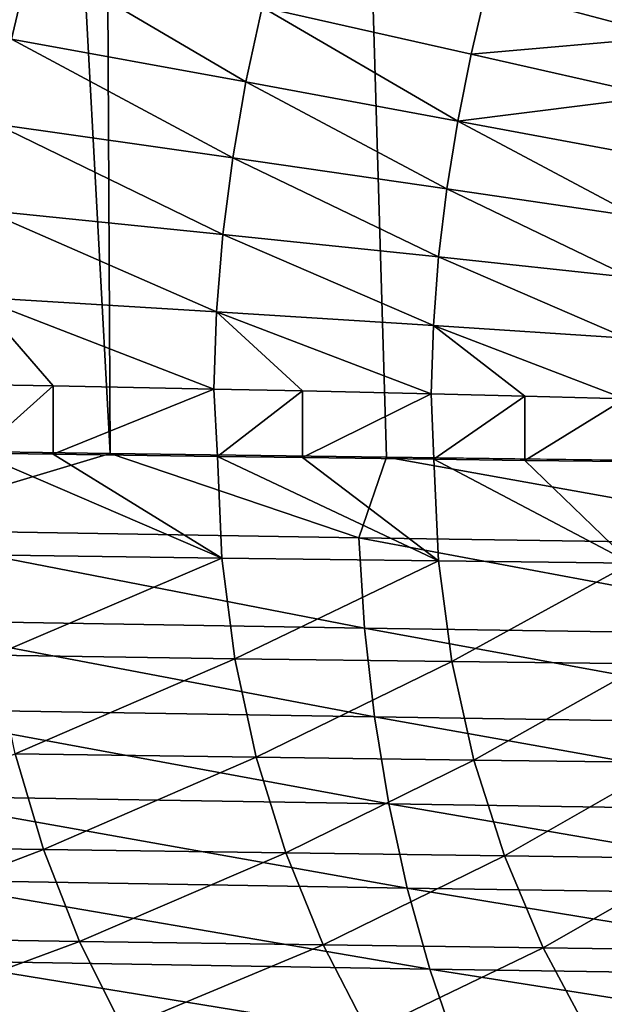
# Model space of a CAD drawing. Header units: metres. Extents: x -105 to 105, y -72 to 59.
# Tile 104 of 256: x -13.38 to -12.26, y -70.76 to -68.88. Entities that reach past the tile are written whole.
import ezdxf

# ---------------------------------------------------------------- set-up
doc = ezdxf.new("R2010")
doc.units = ezdxf.units.M
doc.layers.add('solid_509431_AD150_SW0001', color=7, linetype='CONTINUOUS')

msp = doc.modelspace()

# ---------------------------------------------------------------- linework, layer by layer
at = {"layer": 'solid_509431_AD150_SW0001'}
for points in [[(-13.203736, -69.706528, 12.354376), (-13.307912, -48.652618, 12.505746), (-14.338619, -48.652618, 11.73006)], [(-13.720462, -69.699265, 11.976719), (-13.203736, -69.706528, 12.354376), (-14.338619, -48.652618, 11.73006)], [(-12.139534, -69.720596, 13.065475), (-12.235332, -48.652618, 13.222421), (-13.307912, -48.652618, 12.505746)], [(-12.676621, -69.713638, 12.71739), (-12.139534, -69.720596, 13.065475), (-13.307912, -48.652618, 12.505746)], [(-13.203736, -69.706528, 12.354376), (-12.676621, -69.713638, 12.71739), (-13.307912, -48.652618, 12.505746)], [(-13.354342, -68.757034, -25.62575), (-13.391449, -68.916412, -25.574965), (-13.835832, -68.65004, -24.922407)], [(-12.944787, -68.998154, -26.310308), (-13.391449, -68.916412, -25.574965), (-13.354342, -68.757034, -25.62575)], [(-12.913794, -68.855476, -26.356634), (-12.944787, -68.998154, -26.310308), (-13.354342, -68.757034, -25.62575)], [(-12.110182, -68.800682, -27.98131), (-12.137338, -68.9123, -27.933643), (-12.485955, -68.819221, -27.160715)], [(-12.485955, -68.819221, -27.160715), (-12.515683, -68.945038, -27.112579), (-12.913794, -68.855476, -26.356634)], [(-12.137338, -68.9123, -27.933643), (-12.515683, -68.945038, -27.112579), (-12.485955, -68.819221, -27.160715)], [(-12.541147, -69.072685, -27.07086), (-12.944787, -68.998154, -26.310308), (-12.913794, -68.855476, -26.356634)], [(-12.515683, -68.945038, -27.112579), (-12.541147, -69.072685, -27.07086), (-12.913794, -68.855476, -26.356634)], [(-12.970043, -69.142891, -26.272051), (-13.421708, -69.078568, -25.533064), (-13.391449, -68.916412, -25.574965)], [(-12.944787, -68.998154, -26.310308), (-12.970043, -69.142891, -26.272051), (-13.391449, -68.916412, -25.574965)], [(-12.137338, -68.9123, -27.933643), (-12.161363, -69.025414, -27.891016), (-12.515683, -68.945038, -27.112579)], [(-12.161363, -69.025414, -27.891016), (-12.541147, -69.072685, -27.07086), (-12.515683, -68.945038, -27.112579)], [(-12.561876, -69.201775, -27.036364), (-12.970043, -69.142891, -26.272051), (-12.944787, -68.998154, -26.310308)], [(-12.541147, -69.072685, -27.07086), (-12.561876, -69.201775, -27.036364), (-12.944787, -68.998154, -26.310308)], [(-12.161363, -69.025414, -27.891016), (-12.1819, -69.139755, -27.854034), (-12.541147, -69.072685, -27.07086)], [(-12.198595, -69.255005, -27.823404), (-12.561876, -69.201775, -27.036364), (-12.541147, -69.072685, -27.07086)], [(-12.1819, -69.139755, -27.854034), (-12.198595, -69.255005, -27.823404), (-12.541147, -69.072685, -27.07086)], [(-12.989005, -69.289192, -26.242805), (-13.444426, -69.242889, -25.501087), (-13.421708, -69.078568, -25.533064)], [(-12.970043, -69.142891, -26.272051), (-12.989005, -69.289192, -26.242805), (-13.421708, -69.078568, -25.533064)], [(-12.577438, -69.331886, -27.009935), (-12.989005, -69.289192, -26.242805), (-12.970043, -69.142891, -26.272051)], [(-12.561876, -69.201775, -27.036364), (-12.577438, -69.331886, -27.009935), (-12.970043, -69.142891, -26.272051)], [(-12.211123, -69.370842, -27.79987), (-12.577438, -69.331886, -27.009935), (-12.561876, -69.201775, -27.036364)], [(-12.198595, -69.255005, -27.823404), (-12.211123, -69.370842, -27.79987), (-12.561876, -69.201775, -27.036364)], [(-13.001169, -69.436378, -26.223215), (-13.458972, -69.408592, -25.479736), (-13.444426, -69.242889, -25.501087)], [(-12.989005, -69.289192, -26.242805), (-13.001169, -69.436378, -26.223215), (-13.444426, -69.242889, -25.501087)], [(-12.58744, -69.462494, -26.992151), (-13.001169, -69.436378, -26.223215), (-12.989005, -69.289192, -26.242805)], [(-12.577438, -69.331886, -27.009935), (-12.58744, -69.462494, -26.992151), (-12.989005, -69.289192, -26.242805)], [(-12.219191, -69.486839, -27.78393), (-12.58744, -69.462494, -26.992151), (-12.577438, -69.331886, -27.009935)], [(-12.211123, -69.370842, -27.79987), (-12.219191, -69.486839, -27.78393), (-12.577438, -69.331886, -27.009935)], [(-13.458972, -69.408592, -25.479736), (-13.311927, -69.57766, -25.707176), (-13.464763, -69.574806, -25.469835)], [(-13.458972, -69.408592, -25.479736), (-13.006067, -69.583748, -26.214024), (-13.311927, -69.57766, -25.707176)], [(-13.001169, -69.436378, -26.223215), (-13.006067, -69.583748, -26.214024), (-13.458972, -69.408592, -25.479736)], [(-13.001169, -69.436378, -26.223215), (-12.836899, -69.587372, -26.515257), (-13.006067, -69.583748, -26.214024)], [(-13.001169, -69.436378, -26.223215), (-12.591518, -69.593002, -26.983675), (-12.836899, -69.587372, -26.515257)], [(-12.58744, -69.462494, -26.992151), (-12.591518, -69.593002, -26.983675), (-13.001169, -69.436378, -26.223215)], [(-12.58744, -69.462494, -26.992151), (-12.413289, -69.59742, -27.351433), (-12.591518, -69.593002, -26.983675)], [(-12.58744, -69.462494, -26.992151), (-12.222527, -69.602524, -27.776171), (-12.413289, -69.59742, -27.351433)], [(-12.219191, -69.486839, -27.78393), (-12.222527, -69.602524, -27.776171), (-12.58744, -69.462494, -26.992151)], [(-13.455589, -69.706131, -25.482237), (-13.464763, -69.574806, -25.469835), (-13.311927, -69.57766, -25.707176)], [(-13.312132, -69.708153, -25.705288), (-13.455589, -69.706131, -25.482237), (-13.311927, -69.57766, -25.707176)], [(-13.312132, -69.708153, -25.705288), (-13.311927, -69.57766, -25.707176), (-13.006067, -69.583748, -26.214024)], [(-12.999224, -69.712402, -26.224361), (-13.312132, -69.708153, -25.705288), (-13.006067, -69.583748, -26.214024)], [(-12.999224, -69.712402, -26.224361), (-13.006067, -69.583748, -26.214024), (-12.836899, -69.587372, -26.515257)], [(-12.837097, -69.714516, -26.513372), (-12.999224, -69.712402, -26.224361), (-12.836899, -69.587372, -26.515257)], [(-12.837097, -69.714516, -26.513372), (-12.836899, -69.587372, -26.515257), (-12.591518, -69.593002, -26.983675)], [(-12.586707, -69.717636, -26.991787), (-12.837097, -69.714516, -26.513372), (-12.591518, -69.593002, -26.983675)], [(-12.586707, -69.717636, -26.991787), (-12.591518, -69.593002, -26.983675), (-12.413289, -69.59742, -27.351433)], [(-12.413449, -69.719696, -27.349627), (-12.586707, -69.717636, -26.991787), (-12.413289, -69.59742, -27.351433)], [(-12.413449, -69.719696, -27.349627), (-12.413289, -69.59742, -27.351433), (-12.222527, -69.602524, -27.776171)], [(-12.219444, -69.721893, -27.78191), (-12.413449, -69.719696, -27.349627), (-12.222527, -69.602524, -27.776171)], [(-13.687025, -69.851494, 11.992961), (-13.203736, -69.706528, 12.354376), (-13.720462, -69.699265, 11.976719)], [(-12.729692, -69.867218, 12.673005), (-13.203736, -69.706528, 12.354376), (-13.687025, -69.851494, 11.992961)], [(-12.990746, -69.906113, -26.217911), (-13.455589, -69.706131, -25.482237), (-13.312132, -69.708153, -25.705288)], [(-12.990746, -69.906113, -26.217911), (-13.447527, -69.899742, -25.475071), (-13.455589, -69.706131, -25.482237)], [(-12.990746, -69.906113, -26.217911), (-13.312132, -69.708153, -25.705288), (-12.999224, -69.712402, -26.224361)], [(-12.729692, -69.867218, 12.673005), (-12.676621, -69.713638, 12.71739), (-13.203736, -69.706528, 12.354376)], [(-12.577885, -69.911446, -26.986055), (-12.999224, -69.712402, -26.224361), (-12.837097, -69.714516, -26.513372)], [(-12.577885, -69.911446, -26.986055), (-12.990746, -69.906113, -26.217911), (-12.999224, -69.712402, -26.224361)], [(-12.577885, -69.911446, -26.986055), (-12.837097, -69.714516, -26.513372), (-12.586707, -69.717636, -26.991787)], [(-11.73865, -69.882294, 13.302865), (-12.676621, -69.713638, 12.71739), (-12.729692, -69.867218, 12.673005)], [(-11.73865, -69.882294, 13.302865), (-12.139534, -69.720596, 13.065475), (-12.676621, -69.713638, 12.71739)], [(-12.210337, -69.915802, -27.776911), (-12.586707, -69.717636, -26.991787), (-12.413449, -69.719696, -27.349627)], [(-12.210337, -69.915802, -27.776911), (-12.577885, -69.911446, -26.986055), (-12.586707, -69.717636, -26.991787)], [(-12.210337, -69.915802, -27.776911), (-12.413449, -69.719696, -27.349627), (-12.219444, -69.721893, -27.78191)], [(-13.687025, -69.851494, 11.992961), (-13.675431, -70.023743, 11.973907), (-12.71891, -70.039436, 12.653242)], [(-12.729692, -69.867218, 12.673005), (-13.687025, -69.851494, 11.992961), (-12.71891, -70.039436, 12.653242)], [(-12.729692, -69.867218, 12.673005), (-12.71891, -70.039436, 12.653242), (-11.728707, -70.054489, 13.282444)], [(-11.73865, -69.882294, 13.302865), (-12.729692, -69.867218, 12.673005), (-11.728707, -70.054489, 13.282444)], [(-12.990746, -69.906113, -26.217911), (-13.423817, -70.091408, -25.457666), (-13.447527, -69.899742, -25.475071)], [(-12.990746, -69.906113, -26.217911), (-12.966042, -70.097878, -26.202133), (-13.423817, -70.091408, -25.457666)], [(-12.577885, -69.911446, -26.986055), (-12.966042, -70.097878, -26.202133), (-12.990746, -69.906113, -26.217911)], [(-12.577885, -69.911446, -26.986055), (-12.552301, -70.103325, -26.971949), (-12.966042, -70.097878, -26.202133)], [(-12.210337, -69.915802, -27.776911), (-12.552301, -70.103325, -26.971949), (-12.577885, -69.911446, -26.986055)], [(-12.210337, -69.915802, -27.776911), (-12.183993, -70.107796, -27.764509), (-12.552301, -70.103325, -26.971949)], [(-13.675431, -70.023743, 11.973907), (-13.654896, -70.193413, 11.942984), (-12.69981, -70.209061, 12.621166)], [(-12.71891, -70.039436, 12.653242), (-13.675431, -70.023743, 11.973907), (-12.69981, -70.209061, 12.621166)], [(-12.71891, -70.039436, 12.653242), (-12.69981, -70.209061, 12.621166), (-11.711094, -70.224068, 13.249302)], [(-11.728707, -70.054489, 13.282444), (-12.71891, -70.039436, 12.653242), (-11.711094, -70.224068, 13.249302)], [(-12.966042, -70.097878, -26.202133), (-13.384683, -70.279327, -25.430187), (-13.423817, -70.091408, -25.457666)], [(-12.966042, -70.097878, -26.202133), (-12.92534, -70.285912, -26.177177), (-13.384683, -70.279327, -25.430187)], [(-12.552301, -70.103325, -26.971949), (-12.92534, -70.285912, -26.177177), (-12.966042, -70.097878, -26.202133)], [(-12.552301, -70.103325, -26.971949), (-12.5102, -70.291473, -26.949594), (-12.92534, -70.285912, -26.177177)], [(-12.183993, -70.107796, -27.764509), (-12.5102, -70.291473, -26.949594), (-12.552301, -70.103325, -26.971949)], [(-12.183993, -70.107796, -27.764509), (-12.140662, -70.296066, -27.744827), (-12.5102, -70.291473, -26.949594)], [(-13.654896, -70.193413, 11.942984), (-13.625573, -70.359222, 11.900424), (-12.672538, -70.374809, 12.577021)], [(-12.69981, -70.209061, 12.621166), (-13.654896, -70.193413, 11.942984), (-12.672538, -70.374809, 12.577021)], [(-12.69981, -70.209061, 12.621166), (-12.672538, -70.374809, 12.577021), (-11.685945, -70.389755, 13.203687)], [(-11.711094, -70.224068, 13.249302), (-12.69981, -70.209061, 12.621166), (-11.685945, -70.389755, 13.203687)], [(-13.384683, -70.279327, -25.430187), (-13.330494, -70.461739, -25.392887), (-13.834829, -70.453941, -24.67057)], [(-12.92534, -70.285912, -26.177177), (-13.330494, -70.461739, -25.392887), (-13.384683, -70.279327, -25.430187)], [(-12.92534, -70.285912, -26.177177), (-12.869024, -70.468437, -26.143278), (-13.330494, -70.461739, -25.392887)], [(-12.5102, -70.291473, -26.949594), (-12.869024, -70.468437, -26.143278), (-12.92534, -70.285912, -26.177177)], [(-12.5102, -70.291473, -26.949594), (-12.451976, -70.474113, -26.919207), (-12.869024, -70.468437, -26.143278)], [(-12.140662, -70.296066, -27.744827), (-12.451976, -70.474113, -26.919207), (-12.5102, -70.291473, -26.949594)], [(-12.140662, -70.296066, -27.744827), (-12.080753, -70.478828, -27.718046), (-12.451976, -70.474113, -26.919207)], [(-13.625573, -70.359222, 11.900424), (-13.587684, -70.519936, 11.846548), (-12.637299, -70.535439, 12.521137)], [(-12.672538, -70.374809, 12.577021), (-13.625573, -70.359222, 11.900424), (-12.637299, -70.535439, 12.521137)], [(-12.672538, -70.374809, 12.577021), (-12.637299, -70.535439, 12.521137), (-11.653448, -70.550301, 13.145945)], [(-11.685945, -70.389755, 13.203687), (-12.672538, -70.374809, 12.577021), (-11.653448, -70.550301, 13.145945)], [(-13.330494, -70.461739, -25.392887), (-13.769016, -70.629021, -24.619711), (-13.834829, -70.453941, -24.67057)], [(-13.330494, -70.461739, -25.392887), (-13.261759, -70.636917, -25.346119), (-13.769016, -70.629021, -24.619711)], [(-12.869024, -70.468437, -26.143278), (-13.261759, -70.636917, -25.346119), (-13.330494, -70.461739, -25.392887)], [(-12.869024, -70.468437, -26.143278), (-12.797625, -70.64373, -26.100756), (-13.261759, -70.636917, -25.346119)], [(-12.451976, -70.474113, -26.919207), (-12.797625, -70.64373, -26.100756), (-12.869024, -70.468437, -26.143278)], [(-12.451976, -70.474113, -26.919207), (-12.378177, -70.649529, -26.881071), (-12.797625, -70.64373, -26.100756)], [(-12.080753, -70.478828, -27.718046), (-12.378177, -70.649529, -26.881071), (-12.451976, -70.474113, -26.919207)], [(-12.080753, -70.478828, -27.718046), (-12.004829, -70.654373, -27.684422), (-12.378177, -70.649529, -26.881071)], [(-13.587684, -70.519936, 11.846548), (-13.541514, -70.674324, 11.781763), (-12.594357, -70.689728, 12.453938)], [(-12.637299, -70.535439, 12.521137), (-13.587684, -70.519936, 11.846548), (-12.594357, -70.689728, 12.453938)], [(-12.637299, -70.535439, 12.521137), (-12.594357, -70.689728, 12.453938), (-11.61385, -70.704498, 13.076509)], [(-11.653448, -70.550301, 13.145945), (-12.637299, -70.535439, 12.521137), (-11.61385, -70.704498, 13.076509)], [(-13.261759, -70.636917, -25.346119), (-13.689859, -70.795219, -24.55905), (-13.769016, -70.629021, -24.619711)], [(-13.261759, -70.636917, -25.346119), (-13.179123, -70.80323, -25.290321), (-13.689859, -70.795219, -24.55905)], [(-12.797625, -70.64373, -26.100756), (-13.179123, -70.80323, -25.290321), (-13.261759, -70.636917, -25.346119)], [(-12.797625, -70.64373, -26.100756), (-12.711813, -70.810158, -26.050011), (-13.179123, -70.80323, -25.290321)], [(-12.378177, -70.649529, -26.881071), (-12.711813, -70.810158, -26.050011), (-12.797625, -70.64373, -26.100756)], [(-12.378177, -70.649529, -26.881071), (-12.2895, -70.816071, -26.835546), (-12.711813, -70.810158, -26.050011)], [(-12.004829, -70.654373, -27.684422), (-12.2895, -70.816071, -26.835546), (-12.378177, -70.649529, -26.881071)], [(-12.004829, -70.654373, -27.684422), (-11.913608, -70.821037, -27.644268), (-12.2895, -70.816071, -26.835546)], [(-13.541514, -70.674324, 11.781763), (-13.487412, -70.821236, 11.706557), (-12.544039, -70.836517, 12.37593)], [(-12.594357, -70.689728, 12.453938), (-13.541514, -70.674324, 11.781763), (-12.544039, -70.836517, 12.37593)], [(-12.594357, -70.689728, 12.453938), (-12.544039, -70.836517, 12.37593), (-11.567448, -70.851173, 12.995906)], [(-11.61385, -70.704498, 13.076509), (-12.594357, -70.689728, 12.453938), (-11.567448, -70.851173, 12.995906)]]:
    msp.add_3dface(points, dxfattribs=at)

doc.saveas('drawing.dxf')
